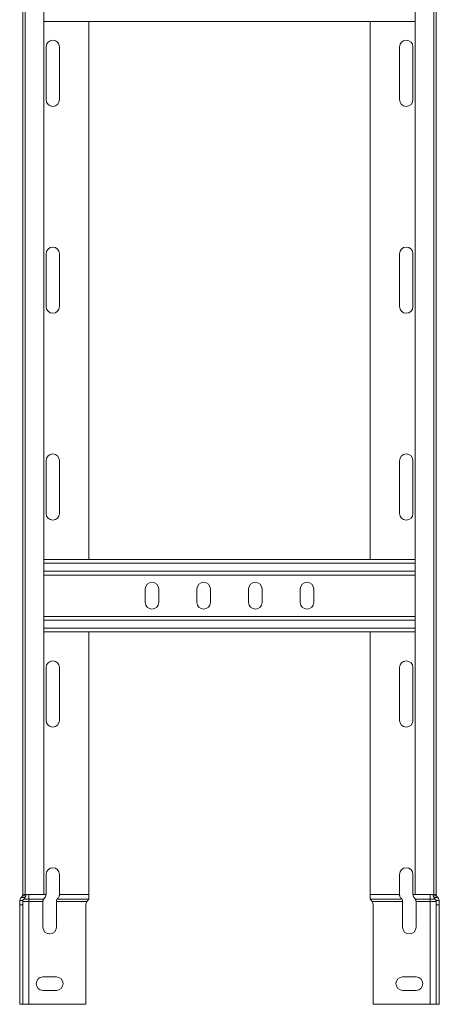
# Model space of a CAD drawing. Header units: millimetres. Extents: x 38 to 1681, y -3632 to -200.
# Tile 16 of 27: x 1472 to 1675, y -3632 to -3156. Entities that reach past the tile are written whole.
import ezdxf

# ---------------------------------------------------------------- set-up
doc = ezdxf.new("R2010")
doc.units = ezdxf.units.MM

msp = doc.modelspace()

# ---------------------------------------------------------------- linework, layer by layer
at = {"color": 7, "linetype": 'Continuous', "lineweight": 15}
for p, q in [((1473.59, -3579.28), (1473.59, -3032.21)), ((1474.71, -3032.21), (1474.71, -3579.21)), ((1483.81, -3579.21), (1483.81, -3032.21)), ((1663.36, -3032.21), (1663.36, -3579.21)), ((1672.46, -3579.21), (1672.46, -3032.21)), ((1673.59, -3579.28), (1673.59, -3032.21)), ((1663.36, -3157.21), (1483.81, -3157.21)), ((1505.59, -3417.21), (1505.59, -3157.21)), ((1641.59, -3417.21), (1641.59, -3157.21)), ((1484.84, -3169.46), (1484.84, -3194.96)), ((1491.34, -3194.96), (1491.34, -3169.46)), ((1655.84, -3194.96), (1655.84, -3169.46)), ((1662.34, -3169.46), (1662.34, -3194.96)), ((1484.84, -3269.46), (1484.84, -3294.96)), ((1491.34, -3294.96), (1491.34, -3269.46)), ((1655.84, -3294.96), (1655.84, -3269.46)), ((1662.34, -3269.46), (1662.34, -3294.96)), ((1484.84, -3369.46), (1484.84, -3394.96)), ((1491.34, -3394.96), (1491.34, -3369.46)), ((1655.84, -3394.96), (1655.84, -3369.46)), ((1662.34, -3369.46), (1662.34, -3394.96)), ((1663.36, -3417.21), (1483.81, -3417.21)), ((1663.36, -3424.71), (1483.81, -3424.71)), ((1532.84, -3431.46), (1532.84, -3437.96)), ((1539.34, -3437.96), (1539.34, -3431.46)), ((1557.84, -3431.46), (1557.84, -3437.96)), ((1564.34, -3437.96), (1564.34, -3431.46)), ((1582.84, -3431.46), (1582.84, -3437.96)), ((1589.34, -3437.96), (1589.34, -3431.46)), ((1607.84, -3431.46), (1607.84, -3437.96)), ((1614.34, -3437.96), (1614.34, -3431.46)), ((1663.36, -3444.71), (1483.81, -3444.71)), ((1663.36, -3452.21), (1483.81, -3452.21)), ((1505.59, -3579.21), (1505.59, -3452.21)), ((1641.59, -3579.21), (1641.59, -3452.21)), ((1484.84, -3469.46), (1484.84, -3494.96)), ((1491.34, -3494.96), (1491.34, -3469.46)), ((1655.84, -3494.96), (1655.84, -3469.46)), ((1662.34, -3469.46), (1662.34, -3494.96)), ((1484.84, -3569.46), (1484.84, -3579.21)), ((1491.34, -3579.21), (1491.34, -3569.46)), ((1655.84, -3579.21), (1655.84, -3569.46)), ((1662.34, -3569.46), (1662.34, -3579.21)), ((1472.09, -3582.56), (1472.13, -3582.05)), ((1472.09, -3584.19), (1472.09, -3582.56)), ((1472.13, -3582.05), (1473.68, -3582.05)), ((1472.8, -3580.62), (1474.73, -3580.62)), ((1474.71, -3579.21), (1473.59, -3579.21)), ((1473.59, -3579.71), (1473.59, -3579.28)), ((1475.05, -3579.71), (1473.59, -3579.71)), ((1473.68, -3582.05), (1473.59, -3582.56)), ((1473.59, -3582.56), (1473.59, -3584.19)), ((1473.59, -3582.56), (1476.59, -3582.56)), ((1474.09, -3581.44), (1476.59, -3581.44)), ((1483.81, -3579.21), (1474.71, -3579.21)), ((1476.59, -3579.21), (1476.59, -3581.44)), ((1476.59, -3581.44), (1476.59, -3582.56)), ((1476.59, -3581.44), (1483.63, -3581.44)), ((1476.59, -3582.56), (1476.59, -3632.21)), ((1476.59, -3582.56), (1483.34, -3582.56)), ((1483.34, -3594.96), (1483.34, -3582.56)), ((1489.84, -3582.56), (1504.57, -3582.56)), ((1489.84, -3582.56), (1489.84, -3594.96)), ((1490.13, -3581.44), (1505.41, -3581.44)), ((1491.34, -3579.21), (1505.59, -3579.21)), ((1504.57, -3582.56), (1504.99, -3582.05)), ((1505.59, -3579.21), (1505.59, -3580.62)), ((1655.84, -3579.21), (1641.59, -3579.21)), ((1641.59, -3579.21), (1641.59, -3580.62)), ((1657.04, -3581.44), (1641.76, -3581.44)), ((1642.6, -3582.56), (1642.19, -3582.05)), ((1657.34, -3582.56), (1642.6, -3582.56)), ((1657.34, -3582.56), (1657.34, -3594.96)), ((1663.36, -3579.21), (1672.46, -3579.21)), ((1670.59, -3581.44), (1663.54, -3581.44)), ((1670.59, -3582.56), (1663.84, -3582.56)), ((1663.84, -3594.96), (1663.84, -3582.56)), ((1670.59, -3579.21), (1670.59, -3581.44)), ((1673.09, -3581.44), (1670.59, -3581.44)), ((1670.59, -3581.44), (1670.59, -3582.56)), ((1670.59, -3582.56), (1670.59, -3632.21)), ((1673.59, -3582.56), (1670.59, -3582.56)), ((1672.13, -3579.71), (1673.59, -3579.71)), ((1674.38, -3580.62), (1672.44, -3580.62)), ((1672.46, -3579.21), (1673.58, -3579.21)), ((1675.04, -3582.05), (1673.5, -3582.05)), ((1673.5, -3582.05), (1673.59, -3582.56)), ((1673.59, -3579.71), (1673.59, -3579.28)), ((1673.59, -3582.56), (1673.59, -3584.19)), ((1675.09, -3582.56), (1675.04, -3582.05)), ((1675.09, -3584.19), (1675.09, -3582.56)), ((1473.59, -3584.19), (1472.09, -3584.19)), ((1472.09, -3584.19), (1472.09, -3632.21)), ((1473.59, -3632.21), (1473.59, -3584.19)), ((1504.09, -3584.19), (1504.09, -3632.21)), ((1643.09, -3584.19), (1643.09, -3632.21)), ((1673.59, -3584.19), (1675.09, -3584.19)), ((1673.59, -3632.21), (1673.59, -3584.19)), ((1675.09, -3584.19), (1675.09, -3632.21)), ((1483.34, -3618.96), (1489.84, -3618.96)), ((1663.84, -3618.96), (1657.34, -3618.96)), ((1489.84, -3625.46), (1483.34, -3625.46)), ((1657.34, -3625.46), (1663.84, -3625.46)), ((1472.09, -3632.21), (1473.59, -3632.21)), ((1476.59, -3632.21), (1473.59, -3632.21)), ((1504.09, -3632.21), (1476.59, -3632.21)), ((1643.09, -3632.21), (1670.59, -3632.21)), ((1670.59, -3632.21), (1673.59, -3632.21)), ((1675.09, -3632.21), (1673.59, -3632.21))]:
    msp.add_line(p, q, dxfattribs=at)
at = {"color": 8, "linetype": 'Continuous', "lineweight": 15}
for p, q in [((1663.36, -3419.01), (1483.81, -3419.01)), ((1663.36, -3422.91), (1483.81, -3422.91)), ((1663.36, -3446.51), (1483.81, -3446.51)), ((1663.36, -3450.41), (1483.81, -3450.41)), ((1483.81, -3579.21), (1484.84, -3579.21)), ((1663.36, -3579.21), (1662.34, -3579.21))]:
    msp.add_line(p, q, dxfattribs=at)
at = {"color": 7, "linetype": 'Continuous', "lineweight": 15}
for centre, radius, start, end in [((1488.09, -3169.46), 3.25, 0, 180), ((1659.09, -3169.46), 3.25, 0, 180), ((1488.09, -3194.96), 3.25, 180, 0), ((1659.09, -3194.96), 3.25, 180, 0), ((1488.09, -3269.46), 3.25, 0, 180), ((1659.09, -3269.46), 3.25, 0, 180), ((1488.09, -3294.96), 3.25, 180, 0), ((1659.09, -3294.96), 3.25, 180, 0), ((1488.09, -3369.46), 3.25, 0, 180), ((1659.09, -3369.46), 3.25, 0, 180), ((1488.09, -3394.96), 3.25, 180, 0), ((1659.09, -3394.96), 3.25, 180, 0), ((1536.09, -3431.46), 3.25, 0, 180), ((1561.09, -3431.46), 3.25, 0, 180), ((1586.09, -3431.46), 3.25, 0, 180), ((1611.09, -3431.46), 3.25, 0, 180), ((1536.09, -3437.96), 3.25, 180, 0), ((1561.09, -3437.96), 3.25, 180, 0), ((1586.09, -3437.96), 3.25, 180, 0), ((1611.09, -3437.96), 3.25, 180, 0), ((1488.09, -3469.46), 3.25, 0, 180), ((1659.09, -3469.46), 3.25, 0, 180), ((1488.09, -3494.96), 3.25, 180, 0), ((1659.09, -3494.96), 3.25, 180, 0), ((1488.09, -3569.46), 3.25, 0, 180), ((1659.09, -3569.46), 3.25, 0, 180), ((1475.09, -3582.56), 3, 131.8103, 139.797), ((1472.09, -3579.21), 1.5, 311.8103, 0), ((1472.09, -3579.21), 3, 331.8009, 350.4059), ((1507.09, -3584.19), 3, 146.993, 180), ((1640.09, -3584.19), 3, 0, 33.007), ((1675.09, -3579.21), 3, 189.5941, 208.1991), ((1675.09, -3579.21), 1.5, 180, 228.1897), ((1672.09, -3582.56), 3, 40.203, 48.1897), ((1486.59, -3594.96), 3.25, 180, 0), ((1660.59, -3594.96), 3.25, 180, 0), ((1483.34, -3622.21), 3.25, 90, 270), ((1489.84, -3622.21), 3.25, 270, 90), ((1657.34, -3622.21), 3.25, 90, 270), ((1663.84, -3622.21), 3.25, 270, 90)]:
    msp.add_arc(centre, radius, start, end, dxfattribs=at)
for points, knots in [([(1472.13, -3582.05), (1472.14, -3581.99), (1472.18, -3581.77), (1472.33, -3581.34), (1472.57, -3580.91), (1472.74, -3580.69), (1472.8, -3580.62)], [0, 0, 0, 0, 0.155649, 0.514564, 0.854568, 1, 1, 1, 1]), ([(1473.59, -3579.28), (1473.59, -3579.25), (1473.59, -3579.21), (1473.59, -3579.21), (1473.59, -3579.21)], [0, 0, 0, 0, 0.614497, 1, 1, 1, 1]), ([(1474.09, -3581.44), (1473.99, -3581.55), (1473.8, -3581.75), (1473.72, -3581.95), (1473.68, -3582.05)], [0, 0, 0, 0, 0.5246304, 1, 1, 1, 1]), ([(1474.73, -3580.62), (1474.59, -3580.85), (1474.4, -3581.15), (1474.15, -3581.38), (1474.09, -3581.44)], [0, 0, 0, 0, 0.747394, 1, 1, 1, 1]), ([(1475.09, -3579.21), (1475.09, -3579.21), (1475.09, -3579.22), (1475.09, -3579.31), (1475.08, -3579.43), (1475.07, -3579.58), (1475.05, -3579.67), (1475.05, -3579.71)], [0, 0, 0, 0, 0.214041, 0.428088, 0.641869, 0.854622, 1, 1, 1, 1]), ([(1483.34, -3582.56), (1483.35, -3582.41), (1483.36, -3582.11), (1483.49, -3581.72), (1483.59, -3581.53), (1483.63, -3581.44)], [0, 0, 0, 0, 0.346327, 0.691474, 1, 1, 1, 1]), ([(1483.63, -3581.44), (1483.73, -3581.29), (1483.85, -3581.1), (1484.04, -3580.92), (1484.09, -3580.88)], [0, 0, 0, 0, 0.771658, 1, 1, 1, 1]), ([(1484.09, -3580.88), (1484.25, -3580.7), (1484.56, -3580.37), (1484.8, -3579.76), (1484.83, -3579.37), (1484.84, -3579.21)], [0, 0, 0, 0, 0.407021, 0.751647, 1, 1, 1, 1]), ([(1490.13, -3581.44), (1490.07, -3581.56), (1489.95, -3581.81), (1489.85, -3582.22), (1489.84, -3582.48), (1489.84, -3582.56)], [0, 0, 0, 0, 0.4065921, 0.8153403, 1, 1, 1, 1]), ([(1490.59, -3580.88), (1490.45, -3581.03), (1490.27, -3581.22), (1490.16, -3581.4), (1490.13, -3581.44)], [0, 0, 0, 0, 0.771596, 1, 1, 1, 1]), ([(1491.34, -3579.21), (1491.32, -3579.43), (1491.28, -3579.86), (1491, -3580.45), (1490.73, -3580.74), (1490.59, -3580.88)], [0, 0, 0, 0, 0.333665, 0.666043, 1, 1, 1, 1]), ([(1504.99, -3582.05), (1505.01, -3582.03), (1505.16, -3581.88), (1505.31, -3581.66), (1505.39, -3581.49), (1505.41, -3581.44)], [0, 0, 0, 0, 0.131563, 0.745362, 1, 1, 1, 1]), ([(1505.41, -3581.44), (1505.48, -3581.26), (1505.57, -3581.01), (1505.58, -3580.7), (1505.59, -3580.62)], [0, 0, 0, 0, 0.747776, 1, 1, 1, 1]), ([(1641.76, -3581.44), (1641.69, -3581.26), (1641.6, -3581.01), (1641.59, -3580.7), (1641.59, -3580.62)], [0, 0, 0, 0, 0.747776, 1, 1, 1, 1]), ([(1642.19, -3582.05), (1642.16, -3582.03), (1642.02, -3581.88), (1641.86, -3581.66), (1641.79, -3581.49), (1641.76, -3581.44)], [0, 0, 0, 0, 0.131563, 0.745362, 1, 1, 1, 1]), ([(1655.84, -3579.21), (1655.86, -3579.43), (1655.9, -3579.86), (1656.17, -3580.45), (1656.45, -3580.74), (1656.59, -3580.88)], [0, 0, 0, 0, 0.333665, 0.666043, 1, 1, 1, 1]), ([(1656.59, -3580.88), (1656.73, -3581.03), (1656.91, -3581.22), (1657.02, -3581.4), (1657.04, -3581.44)], [0, 0, 0, 0, 0.771596, 1, 1, 1, 1]), ([(1657.04, -3581.44), (1657.1, -3581.56), (1657.23, -3581.81), (1657.33, -3582.22), (1657.33, -3582.48), (1657.34, -3582.56)], [0, 0, 0, 0, 0.406592, 0.81534, 1, 1, 1, 1]), ([(1663.09, -3580.88), (1662.92, -3580.7), (1662.61, -3580.37), (1662.37, -3579.76), (1662.35, -3579.37), (1662.34, -3579.21)], [0, 0, 0, 0, 0.407021, 0.751647, 1, 1, 1, 1]), ([(1663.54, -3581.44), (1663.45, -3581.29), (1663.32, -3581.1), (1663.13, -3580.92), (1663.09, -3580.88)], [0, 0, 0, 0, 0.771658, 1, 1, 1, 1]), ([(1663.84, -3582.56), (1663.83, -3582.41), (1663.81, -3582.11), (1663.69, -3581.72), (1663.59, -3581.53), (1663.54, -3581.44)], [0, 0, 0, 0, 0.346327, 0.691474, 1, 1, 1, 1]), ([(1672.09, -3579.21), (1672.09, -3579.21), (1672.09, -3579.22), (1672.09, -3579.31), (1672.1, -3579.43), (1672.11, -3579.58), (1672.12, -3579.67), (1672.13, -3579.71)], [0, 0, 0, 0, 0.214041, 0.428088, 0.641869, 0.854622, 1, 1, 1, 1]), ([(1672.44, -3580.62), (1672.59, -3580.85), (1672.78, -3581.15), (1673.02, -3581.38), (1673.09, -3581.44)], [0, 0, 0, 0, 0.747394, 1, 1, 1, 1]), ([(1673.09, -3581.44), (1673.19, -3581.55), (1673.37, -3581.75), (1673.46, -3581.95), (1673.5, -3582.05)], [0, 0, 0, 0, 0.52463, 1, 1, 1, 1]), ([(1673.59, -3579.28), (1673.59, -3579.25), (1673.59, -3579.21), (1673.58, -3579.21), (1673.58, -3579.21)], [0, 0, 0, 0, 0.614497, 1, 1, 1, 1]), ([(1675.04, -3582.05), (1675.03, -3581.99), (1674.99, -3581.77), (1674.85, -3581.34), (1674.61, -3580.91), (1674.43, -3580.69), (1674.38, -3580.62)], [0, 0, 0, 0, 0.155649, 0.514564, 0.854568, 1, 1, 1, 1])]:
    msp.add_open_spline(points, degree=3, knots=knots, dxfattribs=at)

doc.saveas('drawing.dxf')
